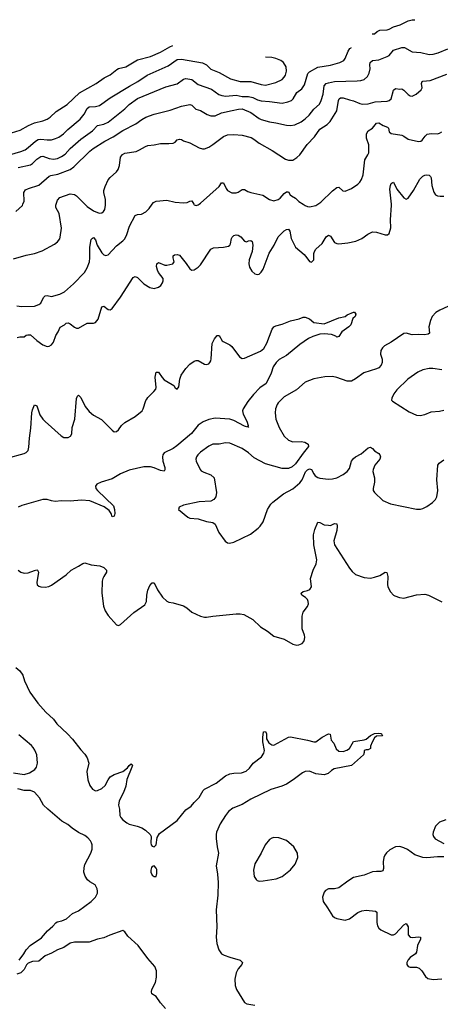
# Model space of a CAD drawing. Header units: inches. Extents: x 1174277 to 1307032, y 522670 to 678486.
# Tile 110 of 121: x 1221768 to 1225777, y 662370 to 671759. Entities that reach past the tile are written whole.
import ezdxf

# ---------------------------------------------------------------- set-up
doc = ezdxf.new("R2010")
doc.units = ezdxf.units.IN
doc.header["$MEASUREMENT"] = 0
doc.layers.add('B2626', color=7, linetype='Continuous')
doc.layers.add('B2627', color=7, linetype='Continuous')

msp = doc.modelspace()

# ---------------------------------------------------------------- linework, layer by layer
at = {"layer": 'B2626', "color": 6}
for points, elevation in [([(1221710, 669479.8), (1221830, 669515.2), (1221910, 669530.9), (1221983.3, 669556.7), (1222101.2, 669618.8), (1222130, 669642), (1222149.2, 669670), (1222153.8, 669686.2), (1222165, 669770), (1222144.1, 669910), (1222113.8, 669970), (1222111, 669990), (1222115, 670000)], 1500), ([(1221730, 669930.5), (1221793.3, 669986.7), (1221798.5, 670000)], 1600), ([(1221740.7, 669030), (1221785.8, 669025.8), (1221910, 669027.8), (1221950, 669042.3), (1221970, 669055.4), (1221993.7, 669110), (1222010, 669127.1), (1222030, 669128), (1222070, 669119.6), (1222150, 669141.2), (1222194.7, 669165.3), (1222280.1, 669239.9), (1222384.8, 669350), (1222410, 669391.7), (1222433, 669450), (1222437.6, 669490), (1222437.9, 669590), (1222450, 669663.2), (1222462.6, 669677.4), (1222470, 669682.5), (1222490, 669658.7), (1222505.6, 669610), (1222550, 669537.2), (1222570, 669517.9), (1222590, 669511.1), (1222610, 669518.4), (1222690, 669604.1), (1222749.8, 669650), (1222769.1, 669670.9), (1222789.2, 669710), (1222815.3, 669790), (1222867.7, 669892.3), (1222890, 669901.6), (1222930, 669905), (1222970, 669928.6), (1223002.3, 669957.7), (1223031.9, 670000)], 1400), ([(1221742.9, 668730), (1221770, 668736.5), (1221810, 668734.7), (1221829.5, 668750.5), (1221844.5, 668755.5), (1221870, 668754), (1221930, 668699.9), (1221990, 668657.6), (1222030, 668641.7), (1222050, 668645), (1222070, 668658.2), (1222090, 668683.5), (1222111.7, 668748.3), (1222136.1, 668783.9), (1222153, 668827), (1222194.5, 668850), (1222210, 668865.5), (1222230, 668868.8), (1222250, 668859), (1222290, 668827.1), (1222310, 668817.3), (1222330, 668817.4), (1222410, 668865.6), (1222470, 668866), (1222490, 668872.9), (1222515, 668905), (1222550, 669021.6), (1222570, 669026.8), (1222610, 668996), (1222630, 668993.3), (1222650, 669004.4), (1222730, 669111.9), (1222850, 669301.2), (1222870, 669309.6), (1222890, 669301.9), (1222950, 669242), (1223010, 669205.6), (1223050, 669197.6), (1223091.7, 669208.3), (1223113.9, 669226.1), (1223130, 669249.2), (1223136.7, 669270), (1223135.5, 669290), (1223090, 669349.9), (1223080.9, 669370), (1223072.8, 669407.2), (1223073.8, 669430), (1223090, 669444.4), (1223150, 669418.1), (1223170, 669418), (1223228.5, 669431.5), (1223241.7, 669450), (1223229.9, 669490), (1223231.7, 669508.3), (1223243.4, 669516.6), (1223270, 669520.9), (1223290, 669513.6), (1223354.5, 669434.5), (1223390, 669383.2), (1223410, 669372), (1223430, 669374.2), (1223470, 669400.7), (1223490, 669422.3), (1223590, 669570.5), (1223616.3, 669583.7), (1223710.5, 669589.5), (1223758.9, 669601.1), (1223770, 669608.2), (1223777.4, 669622.6), (1223786.2, 669673.8), (1223793.2, 669686.8), (1223810, 669700.6), (1223830, 669707.6), (1223850, 669705.4), (1223875.8, 669690), (1223910, 669646), (1223930, 669642), (1223948.6, 669651.4), (1223970, 669655.1), (1223982.7, 669642.7), (1223989.7, 669609.7), (1223985, 669550), (1223956, 669470), (1223951.1, 669430), (1223959.5, 669399.5), (1223981.9, 669361.9), (1224010, 669335.6), (1224030, 669330.2), (1224050, 669334), (1224070, 669350.2), (1224090, 669381.2), (1224147.1, 669532.9), (1224193.1, 669610), (1224231.7, 669688.3), (1224290, 669746.9), (1224310, 669759.5), (1224330, 669761), (1224342.8, 669742.8), (1224354.1, 669674.1), (1224396.1, 669590), (1224479.1, 669519.1), (1224506, 669490), (1224530, 669453), (1224548.2, 669448.2), (1224551.2, 669448.8), (1224570.5, 669469.5), (1224572.5, 669530), (1224577.2, 669550), (1224589.1, 669570), (1224650, 669625.9), (1224690, 669689.4), (1224710, 669704.8), (1224730, 669693.6), (1224770, 669635.4), (1224790, 669624.3), (1224810, 669621.5), (1224894.5, 669630), (1224971.1, 669648.9), (1225027.9, 669672.1), (1225085.1, 669714.9), (1225130, 669735), (1225170, 669733.3), (1225250, 669707.5), (1225272.1, 669707.9), (1225290, 669720.2), (1225305.3, 669774.7), (1225303.7, 669850), (1225311.5, 669990), (1225310.5, 670000)], 1300), ([(1222389.4, 670000), (1222410, 669979.2), (1222470, 669936.3), (1222510, 669919.2), (1222530, 669915.9), (1222550, 669918), (1222568, 669930), (1222578.3, 669950), (1222586.1, 669990), (1222585.8, 670000)], 1500), ([(1223427.9, 670000), (1223432.3, 669992.3), (1223450, 669986.3), (1223470, 669993), (1223479.1, 670000)], 1400), ([(1224469.4, 670000), (1224490, 669987.2), (1224510, 669978.3), (1224530, 669975.8), (1224590, 669987.5), (1224608.4, 670000)], 1400), ([(1225850, 669022.8), (1225773.3, 668990), (1225734.4, 668965.6), (1225700.2, 668930), (1225682.1, 668890), (1225668.2, 668831.8), (1225672.7, 668770), (1225660.5, 668759.5), (1225625.9, 668754.1), (1225570, 668757.8), (1225510, 668754.9), (1225450, 668770.3), (1225430, 668768.2), (1225310, 668684.8), (1225245.9, 668650), (1225224.6, 668630), (1225210, 668603.5), (1225207.6, 668570), (1225222.5, 668522.5), (1225224.3, 668490), (1225214.4, 668465.6), (1225190, 668440.4), (1225170, 668429.5), (1225048.1, 668391.9), (1224970, 668333), (1224930, 668311.8), (1224890, 668312.3), (1224791.2, 668348.8), (1224750, 668357.4), (1224674.8, 668354.8), (1224570, 668335.6), (1224490, 668302.2), (1224405.8, 668230), (1224290, 668163.7), (1224233, 668107), (1224221.1, 668090), (1224205.6, 668050), (1224202.1, 668010), (1224209.4, 667950.6), (1224242.3, 667870), (1224290, 667788.8), (1224330, 667748.1), (1224370, 667735.1), (1224450, 667737.7), (1224484.7, 667730), (1224515.9, 667710), (1224522.1, 667690), (1224470, 667626.1), (1224397, 667523), (1224365.4, 667494.6), (1224330, 667479.6), (1224270, 667477.9), (1224110, 667524.3), (1224001.4, 667581.4), (1223948.6, 667630), (1223890, 667669.9), (1223770, 667721.3), (1223730, 667723.3), (1223670, 667712.5), (1223610, 667710.4), (1223570, 667691.2), (1223490, 667635.8), (1223466.2, 667610), (1223454.4, 667590), (1223447.1, 667570), (1223448.5, 667548.5), (1223487.4, 667470), (1223498.3, 667458.3), (1223523.3, 667443.3), (1223590, 667419.4), (1223621.5, 667390), (1223644.4, 667250), (1223638.5, 667210), (1223617, 667183), (1223590, 667167.8), (1223477.1, 667162.9), (1223330.8, 667130), (1223286.8, 667110), (1223280.7, 667090), (1223370, 667015), (1223390, 667004.4), (1223470, 667000.7), (1223550, 666974.8), (1223610, 666965.8), (1223630.1, 666950), (1223666.1, 666870), (1223726, 666786), (1223750, 666770.8), (1223768.5, 666768.5), (1223810, 666777.1), (1223967.2, 666852.8), (1224040.2, 666910), (1224059.2, 666930), (1224087.6, 666972.4), (1224131.2, 667090), (1224160.4, 667139.6), (1224180.4, 667159.6), (1224282.5, 667237.5), (1224370, 667285.2), (1224437.7, 667342.3), (1224461.2, 667370), (1224492, 667448), (1224510, 667467.8), (1224530, 667476.6), (1224550, 667470.1), (1224570, 667428.8), (1224584.2, 667410), (1224610, 667393.1), (1224627.6, 667387.6), (1224710, 667377.3), (1224750, 667379.7), (1224790, 667390.1), (1224850, 667421), (1224890, 667451.9), (1224910, 667480.4), (1224931.9, 667548.1), (1224950, 667575.4), (1224970, 667592.1), (1225021.9, 667618.1), (1225090, 667677.3), (1225110, 667682.5), (1225130, 667670.6), (1225150, 667646.6), (1225190, 667623.7), (1225201.2, 667610), (1225205.5, 667590), (1225200.6, 667570), (1225154.3, 667510), (1225137.3, 667470), (1225134.9, 667450), (1225148.3, 667390), (1225151, 667350), (1225135.8, 667290), (1225137.7, 667270), (1225150.2, 667250), (1225230, 667174.4), (1225301.3, 667141.3), (1225550, 667091.5), (1225587.6, 667092.4), (1225610, 667098), (1225650, 667118), (1225703.2, 667156.8), (1225730, 667185.2), (1225743.4, 667210), (1225754, 667270), (1225744.1, 667370), (1225753.5, 667510), (1225764.5, 667530), (1225810, 667561.9)], 1300), ([(1221650, 667577.7), (1221810, 667622.3), (1221830, 667633.1), (1221847.4, 667652.6), (1221855.6, 667684.4), (1221860, 667770), (1221874.9, 667865.1), (1221882.8, 668010), (1221890, 668039.8), (1221910, 668085.8), (1221930, 668075.5), (1221961.2, 667990), (1221988, 667950), (1222010, 667926.2), (1222163.2, 667790), (1222190, 667776.6), (1222230, 667776.2), (1222253.1, 667786.9), (1222263.7, 667810), (1222269.3, 667870), (1222293.6, 667950), (1222310, 668148), (1222320.2, 668170), (1222330, 668179.8), (1222350, 668158), (1222392.4, 668070), (1222430, 668021.6), (1222470, 667988.1), (1222547.9, 667947.9), (1222650, 667843.7), (1222670, 667830.3), (1222690, 667832), (1222710, 667848.5), (1222739.3, 667890), (1222770, 667919.3), (1222870, 667975), (1222934.2, 668030), (1222946, 668050), (1222970, 668126.7), (1222978.6, 668141.4), (1222990, 668157.8), (1223047.7, 668212.3), (1223064.2, 668235.8), (1223069.1, 668250.9), (1223059, 668350), (1223070, 668398.3), (1223090, 668399.1), (1223126.5, 668346.4), (1223146.4, 668326.4), (1223221.9, 668281.9), (1223236.4, 668270), (1223250, 668249.1), (1223270, 668234.6), (1223283.3, 668256.7), (1223293.3, 668330), (1223307.9, 668370), (1223350, 668432.8), (1223390, 668474.8), (1223430, 668502.2), (1223450, 668509), (1223470, 668508.9), (1223530, 668474.9), (1223550, 668470.5), (1223570, 668478), (1223579.6, 668490), (1223590, 668507.3), (1223594, 668526), (1223602.9, 668670), (1223623.2, 668716.8), (1223650, 668749), (1223670, 668747.2), (1223697.8, 668697.8), (1223706.4, 668690), (1223770, 668660.2), (1223790, 668642.4), (1223863, 668543), (1223889, 668529), (1223910, 668531), (1224061.7, 668598.3), (1224096.3, 668623.7), (1224125, 668675), (1224173.3, 668806.7), (1224190, 668830.2), (1224210, 668841.3), (1224270, 668856.4), (1224350, 668887.7), (1224432.9, 668907.1), (1224470, 668922.8), (1224490, 668922.6), (1224530, 668905.3), (1224570.2, 668870.3), (1224670, 668860.2), (1224810, 668914.7), (1224869.7, 668930.3), (1224890, 668945.5), (1224950, 668971.8), (1224958, 668970), (1224970.5, 668950), (1224964, 668930), (1224943, 668910), (1224923.1, 668850), (1224905.7, 668830), (1224837, 668783), (1224810, 668738.7), (1224790, 668732.8), (1224781.4, 668741.4), (1224738.5, 668758.5), (1224670, 668764.4), (1224630, 668759.9), (1224562.7, 668737.3), (1224522.2, 668717.8), (1224438.3, 668661.7), (1224310, 668557.9), (1224242.5, 668517.5), (1224213.6, 668490), (1224183.7, 668450), (1224165.6, 668390), (1224117.1, 668290), (1224057.4, 668250), (1223995, 668185), (1223941.4, 668118.6), (1223896.5, 668050), (1223892.6, 668030), (1223897.7, 667997.7), (1223932.5, 667930), (1223945.5, 667890), (1223941.1, 667881.1), (1223950.1, 667869.9), (1223939.4, 667879.4), (1223930, 667877.4), (1223910, 667884.4), (1223810, 667938.3), (1223770, 667951.2), (1223630, 667960.1), (1223570, 667947.7), (1223517, 667923), (1223470, 667891.4), (1223405.2, 667814.8), (1223265.1, 667694.9), (1223230, 667671), (1223146.3, 667630), (1223133.3, 667610), (1223129.2, 667590), (1223133.6, 667550), (1223150, 667490), (1223151.8, 667468.2), (1223145.2, 667454.8), (1223110, 667459), (1223050, 667486.3), (1223015.6, 667495.5), (1222950, 667494.4), (1222810, 667462), (1222730, 667427.7), (1222650, 667381.5), (1222544.3, 667350), (1222504.6, 667330), (1222491.7, 667310), (1222494.3, 667290), (1222508.8, 667270), (1222663.1, 667123.1), (1222673.1, 667090), (1222674.4, 667050), (1222670, 667025.8), (1222650, 667018.5), (1222638.8, 667050), (1222619.7, 667079.7), (1222574.6, 667114.6), (1222437, 667170), (1222357, 667177), (1222250, 667166.6), (1222168, 667172), (1222105.6, 667165.6), (1222070.5, 667170.5), (1222030, 667183.6), (1221990, 667183.4), (1221790, 667125.2), (1221754.7, 667110)], 1200), ([(1225790, 668420.4), (1225706.7, 668433.3), (1225670, 668433.7), (1225610, 668419.5), (1225561.3, 668398.7), (1225466.7, 668330), (1225361.3, 668230), (1225334.1, 668190), (1225314.4, 668150), (1225312, 668130), (1225320.2, 668120.2), (1225480.1, 668020.1), (1225550, 667987.9), (1225584.1, 667984.1), (1225630, 667994.9), (1225690, 668018.5), (1225770, 668026.9), (1225810, 668036)], 1400), ([(1221753.9, 666510), (1221778.5, 666490), (1221810, 666481.9), (1221850, 666485.4), (1221910, 666508.1), (1221930, 666513.2), (1221937.2, 666510), (1221948.1, 666490), (1221932.8, 666392.8), (1221935.9, 666370), (1221950, 666357.1), (1221970, 666350.1), (1222010, 666348.2), (1222045.2, 666354.8), (1222072.5, 666367.5), (1222210, 666465.5), (1222259.5, 666510), (1222330, 666547.4), (1222370, 666574.1), (1222390, 666578.7), (1222450, 666561.8), (1222531, 666551), (1222570, 666535.8), (1222595.3, 666510), (1222595.5, 666490), (1222568.6, 666450), (1222559.4, 666430), (1222555.2, 666404.8), (1222551.2, 666290), (1222566.4, 666166.4), (1222583.3, 666123.3), (1222610, 666078.9), (1222690, 665987.7), (1222710, 665982), (1222730, 665990.5), (1222855.2, 666104.8), (1222961.7, 666178.3), (1222977.4, 666210), (1222978.9, 666270), (1222990, 666318), (1223010, 666364.9), (1223030, 666390.2), (1223049, 666389), (1223081.9, 666321.9), (1223130, 666252.1), (1223170, 666213.2), (1223190, 666203.5), (1223230, 666197.5), (1223330, 666169.2), (1223361.7, 666150), (1223410, 666110.2), (1223490, 666070.2), (1223530, 666060.3), (1223550, 666060.3), (1223610, 666072.1), (1223830, 666092.4), (1223870, 666092.6), (1223905.9, 666085.9), (1223990, 666039.1), (1224063.6, 665970), (1224130, 665927.5), (1224190, 665881.2), (1224290, 665852.8), (1224370, 665804.5), (1224410, 665795.5), (1224430, 665798), (1224459.6, 665810), (1224476.3, 665830), (1224484, 665850), (1224487.1, 665870), (1224483.9, 665890), (1224460.2, 665950), (1224459.3, 666070), (1224468.6, 666110), (1224510, 666163.2), (1224519.2, 666190), (1224518.5, 666210), (1224510.4, 666230), (1224490.8, 666250.8), (1224458, 666270), (1224449.5, 666290), (1224470, 666307.7), (1224510, 666315.5), (1224534.1, 666325.9), (1224547.7, 666350), (1224541.1, 666430), (1224564.5, 666510), (1224593.7, 666570), (1224600.7, 666610), (1224569.9, 666750.1), (1224568.2, 666848.2), (1224581.9, 666898.1), (1224610, 666966.7), (1224630, 666964.9), (1224670, 666943.5), (1224710, 666937.6), (1224730, 666936.8), (1224770, 666954.8), (1224790, 666951.6), (1224794, 666930), (1224790, 666887.6), (1224762.5, 666790), (1224768.3, 666750), (1224910, 666529.1), (1224936.7, 666496.7), (1224970, 666470.2), (1225050, 666438.7), (1225110, 666434.8), (1225150, 666442.5), (1225200.7, 666459.3), (1225250, 666490.2), (1225266.5, 666486.5), (1225277.9, 666450), (1225273.3, 666373.3), (1225276.9, 666350), (1225302, 666302), (1225330, 666272.7), (1225344.8, 666264.8), (1225388.1, 666248.1), (1225430, 666242.4), (1225550, 666273.2), (1225630, 666280.2), (1225663, 666270), (1225790, 666207.6)], 1200), ([(1221730, 665582.8), (1221770.2, 665550), (1221797.7, 665510), (1221813.9, 665453.9), (1221865.1, 665345.1), (1221942.1, 665242.1), (1222016.9, 665156.9), (1222089.1, 665090), (1222123.2, 665043.2), (1222222.8, 664950), (1222270, 664899.7), (1222350, 664795.8), (1222390, 664756), (1222410, 664721.3), (1222428.4, 664670), (1222409.2, 664590), (1222416.4, 664510), (1222436.1, 664456.1), (1222460.6, 664420.7), (1222490, 664406.4), (1222510, 664409.4), (1222550, 664427.9), (1222582.3, 664457.7), (1222610, 664510.3), (1222630, 664537.6), (1222670, 664561.8), (1222750, 664590.2), (1222795.9, 664624.1), (1222810, 664646), (1222830, 664664.4), (1222838.2, 664658.2), (1222843.1, 664650), (1222838.3, 664630), (1222787.9, 664512.1), (1222780.8, 664450), (1222756.5, 664390), (1222715.2, 664310), (1222709.1, 664270), (1222720.3, 664230), (1222722.2, 664170), (1222732.9, 664150), (1222751.5, 664130), (1222790, 664099.4), (1222810, 664088.5), (1222888.8, 664068.8), (1222932.8, 664052.8), (1222967.3, 664030), (1223010.1, 663990.1), (1223020.2, 663970), (1223018.5, 663910), (1223022.3, 663890), (1223030, 663877.1), (1223050, 663872.7), (1223069.7, 663890.3), (1223078.1, 663961.9), (1223101.9, 663998.1), (1223270, 664122.7), (1223350, 664225.6), (1223401.7, 664258.3), (1223430, 664294.3), (1223479, 664341), (1223518.3, 664410), (1223530, 664422.3), (1223639.8, 664480.2), (1223730, 664547.7), (1223770, 664567.3), (1223810, 664574.3), (1223881.9, 664578.1), (1223926, 664594), (1223957.7, 664622.3), (1223994, 664670), (1224071.7, 664730), (1224095.3, 664764.7), (1224101, 664790), (1224086.6, 664873.4), (1224086, 664914), (1224093.3, 664966.7), (1224110.6, 664970), (1224118.8, 664950), (1224121.2, 664901.2), (1224143.5, 664863.5), (1224170, 664843.3), (1224190, 664840.8), (1224330, 664917.6), (1224350, 664921.3), (1224510.2, 664890.2), (1224570, 664872.4), (1224590, 664872.2), (1224650, 664917.6), (1224710, 664950.4), (1224727.5, 664947.5), (1224736.3, 664890), (1224761.6, 664861.6), (1224784.9, 664804.9), (1224810, 664784.9), (1224850, 664780.7), (1224887.1, 664792.9), (1224910.5, 664809.5), (1224950, 664874.8), (1225050, 664891.3), (1225070, 664899.2), (1225110, 664932.1), (1225150, 664953.6), (1225190, 664956.1), (1225210, 664952.4), (1225216.3, 664950), (1225224.7, 664930), (1225170, 664925.7), (1225150.3, 664910), (1225126.5, 664870), (1225112.4, 664830), (1225110, 664808.7), (1225090, 664797.2), (1225070, 664797), (1225051.3, 664790), (1225051.3, 664770), (1225044, 664750), (1224930, 664647.4), (1224764.4, 664615.6), (1224739.2, 664600.8), (1224706.7, 664570), (1224670, 664557.4), (1224590, 664569), (1224530, 664593.6), (1224490, 664589.9), (1224462.2, 664577.8), (1224373.6, 664510), (1224310, 664469.6), (1224265.6, 664450), (1224162.4, 664417.6), (1223970, 664326.1), (1223890, 664276), (1223799.6, 664240.4), (1223759.6, 664210), (1223728.1, 664171.9), (1223680.3, 664090), (1223645, 664010), (1223640.8, 663990), (1223641.7, 663950), (1223651.1, 663870), (1223664.2, 663810), (1223641.3, 663690), (1223653.9, 663610), (1223659.6, 663530), (1223655, 663410), (1223639.4, 663270), (1223648.4, 663110), (1223640.1, 663010), (1223645.8, 662950), (1223665.9, 662890), (1223692.7, 662852.7), (1223718.1, 662838.1), (1223770, 662818.4), (1223870, 662791.1), (1223892.6, 662770), (1223886.3, 662750), (1223850.5, 662709.5), (1223831.8, 662670), (1223820.1, 662610), (1223821.4, 662550), (1223835.1, 662510), (1223910, 662387.9), (1223933.8, 662373.8), (1224010, 662360.3)], 1100), ([(1221710, 664577), (1221810, 664561.4), (1221862.7, 664577.3), (1221912, 664608), (1221929, 664631), (1221937.3, 664670), (1221930, 664750), (1221913.4, 664793.4), (1221898, 664818), (1221879.2, 664839.2), (1221760.2, 664940.2)], 1100), ([(1221763.6, 662790), (1221808.5, 662851.5), (1221829.7, 662890), (1221866.9, 662930), (1221977.5, 663002.5), (1222032, 663070), (1222084.5, 663115.5), (1222112.4, 663147.6), (1222125, 663155), (1222170, 663164.3), (1222214.8, 663185.2), (1222270, 663235.5), (1222330, 663262), (1222448.5, 663350), (1222491.1, 663390), (1222508.4, 663430), (1222509.7, 663450), (1222506.2, 663470), (1222486.8, 663510), (1222437.4, 663537.4), (1222415.7, 663555.7), (1222392.1, 663592.1), (1222380.1, 663630), (1222381, 663670), (1222390, 663704.1), (1222447, 663810), (1222459, 663850), (1222459.9, 663890), (1222453.9, 663910), (1222442.7, 663930), (1222417.8, 663957.8), (1222390, 663980.9), (1222330, 664008.8), (1222268.6, 664048.6), (1222225.4, 664085.4), (1222170, 664117.3), (1222035.3, 664230), (1221994.6, 664270), (1221957.5, 664337.5), (1221910, 664393), (1221870, 664407.9), (1221810, 664409.5), (1221750, 664424)], 1100), ([(1225830, 664127.6), (1225770, 664107.3), (1225730.1, 664070), (1225708.4, 664010), (1225706.8, 663990), (1225711.3, 663970), (1225729, 663949), (1225810, 663904.6)], 1200), ([(1225810, 663776.2), (1225750, 663776.5), (1225650, 663767.1), (1225609.9, 663769.9), (1225534.4, 663794.4), (1225465.5, 663845.5), (1225430, 663862.9), (1225390, 663874.7), (1225349, 663871), (1225296.7, 663843.3), (1225264.2, 663815.8), (1225247.3, 663792.7), (1225238.1, 663770), (1225231, 663730), (1225235.7, 663664.3), (1225230, 663643.5), (1225210, 663636.3), (1225170, 663637.7), (1225130, 663632.6), (1225050, 663601.5), (1224950, 663577.7), (1224895.1, 663544.9), (1224810, 663479.8), (1224770, 663471.8), (1224710, 663472.1), (1224683.5, 663456.5), (1224670, 663438), (1224654.4, 663390), (1224659.7, 663350), (1224703.2, 663290), (1224750, 663214), (1224770, 663196.5), (1224790, 663187.8), (1224870, 663171.8), (1224910, 663185.1), (1224990, 663245.5), (1225030, 663261.4), (1225070, 663266.9), (1225159.3, 663259.3), (1225172.5, 663250), (1225172.9, 663150), (1225179, 663119), (1225190, 663096.9), (1225210, 663080.2), (1225310, 663031.1), (1225330, 663031), (1225350, 663042), (1225430, 663129.3), (1225450, 663141.8), (1225469, 663109), (1225471.9, 663031.9), (1225488.7, 663010), (1225510, 663005.9), (1225572.3, 663012.3), (1225589.1, 663009.1), (1225588.9, 662990), (1225558.5, 662930), (1225551.5, 662868.5), (1225540.2, 662850), (1225490, 662815.4), (1225470, 662792.9), (1225459, 662770), (1225458.2, 662750), (1225470.1, 662730.1), (1225490, 662722.6), (1225550, 662722.8), (1225575.3, 662715.3), (1225601.9, 662690), (1225634.3, 662634.3), (1225656.9, 662616.9), (1225710, 662605), (1225790, 662613.5)], 1200), ([(1223158.5, 662330), (1223110, 662384.5), (1223070, 662445.3), (1223028.7, 662470), (1223024.2, 662490), (1223027.9, 662510), (1223061.4, 662578.6), (1223072.1, 662630), (1223073.2, 662690), (1223057, 662730), (1222990, 662805.4), (1222896, 662930), (1222799.5, 663019.5), (1222770, 663059.8), (1222750, 663072.7), (1222626.5, 663030), (1222570, 663005.2), (1222510, 662991.9), (1222430, 662963.6), (1222290, 662963.7), (1222250, 662952), (1222188.1, 662911.9), (1222130, 662889.2), (1222070, 662856), (1222010, 662832.3), (1221950, 662781.7), (1221890, 662778.5), (1221850, 662762), (1221834.2, 662745.8), (1221810, 662701.5), (1221780.2, 662670), (1221742, 662658)], 1100)]:
    msp.add_lwpolyline(points, dxfattribs=dict(at, elevation=elevation))
for points, elevation in [([(1224190, 663960.7), (1224170, 663955.3), (1224150, 663941.6), (1224108.2, 663891.8), (1224068.9, 663811.1), (1224008.9, 663710), (1223995.8, 663650), (1224003.8, 663590), (1224020.5, 663560.5), (1224030, 663551.4), (1224050, 663543.8), (1224090, 663546.6), (1224213.2, 663566.8), (1224270, 663587.6), (1224348.9, 663651.1), (1224393.6, 663706.4), (1224417.9, 663770), (1224415.2, 663810), (1224379.4, 663870), (1224310, 663931.5), (1224236.6, 663956.6)], 1200), ([(1223050, 663689.6), (1223030, 663682.9), (1223025.1, 663674.9), (1223017.8, 663650), (1223018.7, 663630), (1223030, 663602.7), (1223050, 663587.9), (1223070, 663589.4), (1223075.9, 663615.9), (1223074.5, 663654.5), (1223070, 663667.6)], 1100)]:
    msp.add_lwpolyline(points, close=True, dxfattribs=dict(at, elevation=elevation))
at = {"layer": 'B2627', "color": 6}
for points, elevation in [([(1225129, 671624.6), (1225130, 671623.1), (1225150, 671625.2), (1225173.8, 671646.2), (1225199.4, 671660.6), (1225270, 671664.3), (1225290, 671669.8), (1225329.5, 671690.5), (1225394.4, 671710), (1225470, 671747.6), (1225510, 671759), (1225533.1, 671759.5)], 1700), ([(1221690, 670679.4), (1221773.5, 670706.5), (1221850.5, 670749.5), (1221910, 670776.2), (1221990, 670795), (1222030, 670811.4), (1222057.7, 670830), (1222116.2, 670883.8), (1222219.5, 670950), (1222339.1, 671060.9), (1222495.4, 671150), (1222573.8, 671206.2), (1222630, 671232.2), (1222694.5, 671285.5), (1222710, 671293.2), (1222781.2, 671310), (1222890, 671375.2), (1223016.3, 671410), (1223110, 671449), (1223199, 671501.1), (1223228.3, 671514.4)], 1900), ([(1221754.6, 670350), (1221870, 670375.1), (1221891.5, 670388.5), (1221931.6, 670430), (1221970, 670454.4), (1221990, 670457), (1222050, 670435.7), (1222090, 670429.9), (1222130, 670436.5), (1222166.5, 670453.5), (1222201.6, 670478.4), (1222249.6, 670530), (1222350, 670620.7), (1222461.9, 670698), (1222509.2, 670750.8), (1222570, 670761.6), (1222610, 670781.3), (1222771.5, 670908.5), (1222810.7, 670950), (1222890, 671008), (1223159.6, 671120.4), (1223270, 671146.2), (1223330, 671193.3), (1223350, 671197.6), (1223410, 671188.8), (1223470, 671140.4), (1223595.8, 671095.8), (1223667.4, 671047.4), (1223695.3, 671035.3), (1223731.4, 671031.4), (1223830, 671039.8), (1223890, 671027.6), (1223950, 671028.3), (1223990, 671018), (1224035.6, 670995.6), (1224070, 670985.3), (1224150, 670979.8), (1224270, 670963.4), (1224324.4, 670975.6), (1224358.1, 670990), (1224373.7, 671006.3), (1224410, 671064.6), (1224458.7, 671101.3), (1224482.3, 671137.7), (1224513, 671247), (1224530, 671263.2), (1224610, 671307), (1224730, 671325.6), (1224819.8, 671350), (1224858, 671370), (1224870.6, 671389.4), (1224899.9, 671460.1), (1224915.2, 671484.8), (1224926, 671490), (1224922.6, 671493.4)], 1700), ([(1221798.5, 670000), (1221809.9, 670030), (1221807.9, 670110), (1221824.1, 670135.9), (1221850.8, 670149.2), (1221950, 670181.2), (1222050, 670266.8), (1222065.8, 670274.2), (1222132.8, 670287.2), (1222250, 670330.8), (1222283.6, 670356.4), (1222435.4, 670504.6), (1222468.5, 670530), (1222578.8, 670601.2), (1222658.8, 670641.2), (1222750, 670702.4), (1222874.6, 670765.4), (1222931.5, 670808.5), (1222970, 670829.8), (1223050, 670859.8), (1223203.5, 670896.5), (1223310, 670933.4), (1223390, 670951.8), (1223410, 670942.8), (1223447.3, 670907.3), (1223490, 670892.5), (1223555, 670855), (1223590, 670841.7), (1223630, 670844.2), (1223690, 670870), (1223794.4, 670894.4), (1223853.4, 670906.6), (1223890, 670908), (1223970, 670873.8), (1224050, 670817.4), (1224070, 670809), (1224150, 670785.9), (1224210, 670777), (1224310, 670753.1), (1224350, 670749.1), (1224390, 670756.6), (1224450, 670784.9), (1224490, 670813.1), (1224527.6, 670850), (1224572.4, 670907.6), (1224624.9, 670955.1), (1224642.8, 670990), (1224660.6, 671050), (1224671.3, 671128.7), (1224690, 671150.4), (1224710, 671158.7), (1224770, 671170.5), (1224984, 671176), (1225020.1, 671179.9), (1225050, 671189.8), (1225081.9, 671218.1), (1225100.1, 671250), (1225108.1, 671290), (1225105.3, 671330), (1225109.7, 671350), (1225130, 671368.9), (1225190, 671377.6), (1225270, 671407.1), (1225290, 671419.5), (1225331.7, 671468.3), (1225410, 671493.3), (1225434.4, 671494.4), (1225510, 671454.4), (1225590, 671446.9), (1225670, 671428.8), (1225710, 671431.7), (1225757.9, 671442.1), (1225850, 671480.7)], 1600), ([(1221670, 670469.7), (1221778, 670502), (1221820.7, 670519.3), (1221850, 670539.1), (1221918.8, 670601.2), (1221944, 670616), (1221970, 670620.9), (1222030, 670613.6), (1222070, 670614.5), (1222110, 670624.9), (1222140.7, 670639.3), (1222184.7, 670670), (1222228, 670712), (1222344.7, 670810), (1222381.4, 670858.6), (1222410, 670912.7), (1222430, 670928.8), (1222490, 670931), (1222530, 670941.4), (1222630, 671013.8), (1222813.9, 671126.1), (1222894.5, 671170), (1222983.5, 671230), (1223181.8, 671318.2), (1223270, 671378.8), (1223310, 671381.9), (1223510, 671348.6), (1223549.1, 671329.1), (1223590, 671287.4), (1223670, 671256.3), (1223776.4, 671196.4), (1223870, 671169.4), (1223970, 671169.1), (1224070, 671141.4), (1224110, 671135.3), (1224210, 671160.4), (1224268.2, 671190), (1224289.4, 671210), (1224301.8, 671230), (1224311.7, 671270), (1224307.3, 671310), (1224283.7, 671350), (1224256.8, 671370), (1224209.2, 671389.2), (1224170, 671397.7), (1224112, 671402.3)], 1800), ([(1222585.8, 670000), (1222584.5, 670044.5), (1222570.7, 670110), (1222570.3, 670130), (1222581.3, 670170), (1222610, 670230.8), (1222630, 670255.1), (1222690, 670307.9), (1222705.5, 670330), (1222718.4, 670370), (1222728.8, 670450), (1222746.6, 670473.4), (1222770, 670485.5), (1222876.8, 670503.2), (1222910, 670517.1), (1222968.3, 670551.7), (1222990, 670558.4), (1223050, 670565.4), (1223110, 670579.4), (1223190, 670577.3), (1223230, 670582), (1223250, 670592.3), (1223270, 670613.5), (1223290, 670620.3), (1223310, 670615.9), (1223330, 670602.8), (1223390, 670585.8), (1223477.1, 670537.1), (1223510, 670526.9), (1223530, 670526.4), (1223570, 670542.5), (1223610, 670568.3), (1223710, 670646.2), (1223750, 670659.9), (1223810, 670663.1), (1223890, 670656.8), (1223975.4, 670635.4), (1224000.9, 670620.9), (1224050, 670580.6), (1224173.1, 670513.1), (1224300.7, 670430), (1224330, 670420.1), (1224370, 670420.9), (1224410, 670443.8), (1224439, 670470), (1224508.8, 670570), (1224577.8, 670642.2), (1224630, 670714.5), (1224699.2, 670760.8), (1224726.8, 670790), (1224790.9, 670889.1), (1224806.6, 670990), (1224813.9, 671006.1), (1224825.2, 671014.8), (1224850, 671015.3), (1224910, 670995), (1224950, 670987.2), (1225010, 670959.2), (1225033.8, 670953.8), (1225090, 670956.8), (1225156.7, 670976.7), (1225270, 670983.3), (1225290, 670987.3), (1225310, 671005.5), (1225331.4, 671088.6), (1225350, 671102.8), (1225390, 671098.3), (1225410, 671100.7), (1225430, 671088.2), (1225470, 671044.5), (1225490, 671031.8), (1225510, 671029.3), (1225547.4, 671050), (1225595.8, 671090), (1225602.7, 671110), (1225596.6, 671150), (1225603.4, 671170), (1225610, 671174.5), (1225680.1, 671179.9), (1225840.5, 671239.5)], 1500), ([(1224608.4, 670000), (1224639.1, 670020.9), (1224750, 670128.9), (1224790, 670160.6), (1224810, 670161.5), (1224847.5, 670127.5), (1224870, 670124.6), (1224929.2, 670150), (1224990.5, 670189.5), (1225010.4, 670210), (1225025.8, 670234.2), (1225041.4, 670278.6), (1225056.2, 670423.8), (1225087.2, 670470), (1225095, 670490), (1225095, 670565), (1225074.9, 670630), (1225074.7, 670670), (1225090, 670700.2), (1225130, 670724.5), (1225170, 670771.4), (1225190, 670774.3), (1225231.6, 670751.6), (1225275, 670735), (1225284.3, 670724.3), (1225289, 670689), (1225310, 670674.2), (1225410, 670657.7), (1225430, 670650.1), (1225470, 670620.1), (1225570, 670597.5), (1225590, 670601.5), (1225603.7, 670610), (1225633.1, 670650), (1225652.3, 670667.7), (1225690, 670675.6), (1225750, 670672), (1225770, 670677.1), (1225790, 670690.1)], 1400), ([(1225310.5, 670000), (1225295.6, 670144.4), (1225301.8, 670178.2), (1225310, 670198.4), (1225317.1, 670202.9), (1225330, 670209.4), (1225362.7, 670142.7), (1225430, 670061.1), (1225450, 670047.6), (1225470, 670056.8), (1225521.8, 670130), (1225581, 670239), (1225610, 670266.9), (1225630, 670277.2), (1225650, 670281.1), (1225670, 670277.3), (1225683.9, 670263.9), (1225691.2, 670250), (1225697.5, 670177.5), (1225714.2, 670114.2), (1225731.3, 670090), (1225750, 670081.2), (1225776.7, 670076.7), (1225810, 670076.5)], 1300), ([(1223479.1, 670000), (1223490, 670008.4), (1223668.5, 670170), (1223690, 670202.3), (1223710, 670202.7), (1223735.3, 670150), (1223750, 670130.9), (1223790, 670109.3), (1223830, 670108.5), (1223850, 670115.8), (1223890, 670141.4), (1223910, 670141), (1223941.5, 670121.5), (1223970, 670110.8), (1224084.5, 670084.5), (1224150, 670044.8), (1224190, 670033.2), (1224230, 670044.6), (1224250, 670058.1), (1224290, 670102.3), (1224310, 670117.8), (1224330, 670118.8), (1224347.5, 670090), (1224359.2, 670079.2), (1224396.3, 670056.3), (1224430, 670024.4), (1224469.4, 670000)], 1400), ([(1222115, 670000), (1222130, 670038.1), (1222150, 670065.1), (1222250, 670097.2), (1222290, 670093.6), (1222310, 670080.6), (1222389.4, 670000)], 1500), ([(1223031.9, 670000), (1223043.5, 670016.6), (1223068.5, 670030), (1223170, 670037.5), (1223250, 670019.8), (1223330, 670011.4), (1223363.6, 670016.4), (1223390, 670029.6), (1223410, 670031.3), (1223427.9, 670000)], 1400)]:
    msp.add_lwpolyline(points, dxfattribs=dict(at, elevation=elevation))

doc.saveas('drawing.dxf')
